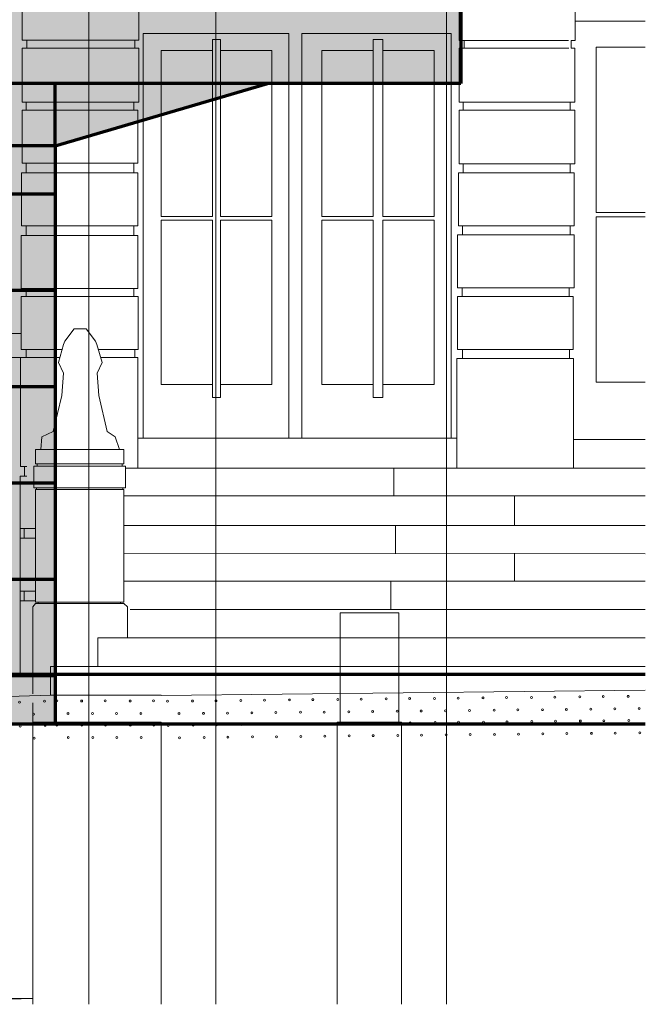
# Model space of a CAD drawing. Header units: millimetres. Extents: x -74 to 79, y 0 to 54.
# Tile 98 of 164: x -10.54 to -8.59, y 25.45 to 28.51. Entities that reach past the tile are written whole.
import ezdxf

# ---------------------------------------------------------------- set-up
doc = ezdxf.new("R2010")
doc.units = ezdxf.units.MM
for name, color, linetype, lineweight in [('01_Neubau_Linen', 7, 'Continuous', 20), ('10_Achsen Neubau', 7, 'Continuous', 20), ('WPG_Fassadenverkleidung', 7, 'Continuous', 20), ('WPG_Fußbodenaufbau', 7, 'Continuous', 20), ('WPG_Pfosten-Riegel-Fassade', 7, 'Continuous', 20), ('WPG_Treppen', 7, 'Continuous', 20)]:
    doc.layers.add(name, color=color, linetype=linetype, lineweight=lineweight)

msp = doc.modelspace()

# ---------------------------------------------------------------- hatches: boundary and pattern name
at = {"layer": 'WPG_Fassadenverkleidung', "lineweight": 35, "true_color": 0xffffff}
h = msp.add_hatch(color=7, dxfattribs=at)
h.paths.add_polyline_path([(-9.7671293, 28.3153829), (-9.1654174, 28.3153829), (-9.1654174, 28.660882), (-9.9280149, 28.660882), (-9.9280149, 31.4949749), (-9.1654174, 31.4949749), (-9.1654174, 31.7089401), (-9.9280149, 31.7089401), (-9.9280149, 32.1024633), (-31.0093852, 32.1024633), (-31.0093852, 31.7089401), (-33.9185944, 31.7089401), (-33.9185944, 31.4949749), (-32.9888868, 31.4949749), (-32.9888868, 28.660882), (-33.9185944, 28.660882), (-33.9185944, 28.3153829), (-33.3168825, 28.3153829), (-32.9888868, 28.2926214), (-32.9888868, 26.3208813), (-32.8388868, 26.3208813), (-32.8388868, 28.2822121), (-30.5140928, 28.1208813), (-30.5140928, 26.3208813), (-10.4280149, 26.3208813), (-10.4280149, 28.1208813)])
h.paths.add_polyline_path([(-31.0093852, 28.660882), (-32.8388868, 28.660882), (-32.8388868, 31.4949749), (-31.0093852, 31.4949749)])
at = {"layer": 'WPG_Fassadenverkleidung', "lineweight": 35, "true_color": 0x000000}
msp.add_hatch(color=18, dxfattribs=at).paths.add_polyline_path([(-9.7671293, 28.3153829), (-30.5140928, 28.3153829), (-30.5140928, 28.1208813), (-10.4280149, 28.1208813)])
at = {"layer": 'WPG_Pfosten-Riegel-Fassade', "lineweight": 35, "true_color": 0x990000}
msp.add_hatch(color=14, dxfattribs=at).paths.add_polyline_path([(-9.1654174, 28.3153829), (-33.9185944, 28.3153829), (-33.9185944, 28.660882), (-9.1654174, 28.660882)])

# ---------------------------------------------------------------- linework, layer by layer
at = {"color": 8, "linetype": 'Continuous', "lineweight": 18}
for p, q in [((-10.5309765, 28.6149567), (-10.5309765, 28.4497311)), ((-10.168027, 28.4497311), (-10.168027, 28.6149567)), ((-9.1701934, 28.611285), (-9.1701934, 28.4487676)), ((-8.8096398, 28.4487676), (-8.8096398, 28.611285)), ((-8.5907793, 28.5093315), (-8.8096398, 28.5093315)), ((-10.1540884, 28.4705653), (-10.1540884, 27.2101793)), ((-9.7011373, 28.4705653), (-10.1540884, 28.4705653)), ((-9.7011373, 27.2101793), (-9.7011373, 28.4705653)), ((-9.66024, 27.2101793), (-9.66024, 28.4705653)), ((-9.66024, 28.4705653), (-9.1951996, 28.4705653)), ((-9.1951996, 28.4705653), (-9.1951996, 27.2101793)), ((-10.5309765, 28.4497311), (-10.5167059, 28.4497311)), ((-10.5167059, 28.4497311), (-10.5167059, 28.4248369)), ((-10.5167059, 28.4497311), (-10.1805215, 28.4497311)), ((-10.1805215, 28.4248369), (-10.1805215, 28.4497311)), ((-10.1805215, 28.4497311), (-10.168027, 28.4497311)), ((-9.9384804, 28.4174725), (-9.9384804, 28.4524879)), ((-9.9384804, 28.4524879), (-9.9131783, 28.4524879)), ((-9.9131783, 28.4524879), (-9.9131783, 28.4174725)), ((-9.4381514, 28.4174725), (-9.4381514, 28.4526886)), ((-9.4381514, 28.4526886), (-9.4080123, 28.4526886)), ((-9.4080123, 28.4526886), (-9.4080123, 28.4174725)), ((-9.1701934, 28.4487676), (-9.1552219, 28.4487676)), ((-9.1552219, 28.4487676), (-8.8296582, 28.4487676)), ((-9.1552219, 28.4487676), (-9.1552219, 28.4246842)), ((-8.8221088, 28.4246842), (-8.8221088, 28.4487676)), ((-8.8221088, 28.4487676), (-8.8096398, 28.4487676)), ((-8.5907793, 28.428125), (-8.7434639, 28.428125)), ((-8.7434639, 28.428125), (-8.7434639, 27.9130022)), ((-10.5167059, 28.4248369), (-10.5309765, 28.4248369)), ((-10.5309765, 28.4248369), (-10.5309765, 28.2573484)), ((-10.5167059, 28.4248369), (-10.1805215, 28.4248369)), ((-10.168027, 28.4248369), (-10.1805215, 28.4248369)), ((-10.168027, 28.2573484), (-10.168027, 28.4248369)), ((-10.0984804, 27.9014789), (-10.0984804, 28.4174725)), ((-10.0984804, 28.4174725), (-9.9384804, 28.4174725)), ((-9.9384804, 28.4174725), (-9.9384804, 27.9014789)), ((-9.7531783, 28.4174725), (-9.9131783, 28.4174725)), ((-9.9131783, 28.4174725), (-9.9131783, 27.9014789)), ((-9.7531783, 27.9014789), (-9.7531783, 28.4174725)), ((-9.4381514, 28.4174725), (-9.5981514, 28.4174725)), ((-9.5981514, 28.4174725), (-9.5981514, 27.9014789)), ((-9.4381514, 27.9014789), (-9.4381514, 28.4174725)), ((-9.2480123, 28.4174725), (-9.4080123, 28.4174725)), ((-9.4080123, 28.4174725), (-9.4080123, 27.9014789)), ((-9.2480123, 27.9014789), (-9.2480123, 28.4174725)), ((-9.1701737, 28.4246842), (-9.1701737, 28.257014)), ((-9.1552219, 28.4246842), (-9.1701737, 28.4246842)), ((-9.1552219, 28.4246842), (-8.8286749, 28.4246842)), ((-8.8097151, 28.4246842), (-8.8221088, 28.4246842)), ((-8.8097093, 28.257014), (-8.8097093, 28.4246842)), ((-10.5309765, 28.2573484), (-10.5184955, 28.2573484)), ((-10.5184955, 28.2573484), (-10.5184955, 28.2321823)), ((-10.5184955, 28.2573484), (-10.1828332, 28.2573484)), ((-10.1828332, 28.2321823), (-10.1828332, 28.2573484)), ((-10.1828332, 28.2573484), (-10.168027, 28.2573484)), ((-9.1701737, 28.257014), (-9.1576538, 28.257014)), ((-9.1576538, 28.257014), (-8.8247151, 28.257014)), ((-9.1576538, 28.257014), (-9.1576538, 28.2319172)), ((-8.8247151, 28.2319172), (-8.8247151, 28.257014)), ((-8.8247151, 28.257014), (-8.8097093, 28.257014)), ((-10.5184955, 28.2321823), (-10.5309138, 28.2321823)), ((-10.5309138, 28.2321823), (-10.5309138, 28.0670397)), ((-10.5184955, 28.2321823), (-10.1828332, 28.2321823)), ((-10.1705463, 28.2321823), (-10.1828332, 28.2321823)), ((-10.1705463, 28.0670397), (-10.1705463, 28.2321823)), ((-9.1576538, 28.2319172), (-9.1700027, 28.2319172)), ((-9.1700027, 28.2319172), (-9.1700027, 28.0645849)), ((-9.1576538, 28.2319172), (-8.8247151, 28.2319172)), ((-8.8097151, 28.2319172), (-8.8247151, 28.2319172)), ((-8.8097151, 28.0645849), (-8.8097151, 28.2319172)), ((-10.5309138, 28.0670397), (-10.5185619, 28.0670397)), ((-10.5185619, 28.0670397), (-10.5185619, 28.0369273)), ((-10.5185619, 28.0670397), (-10.1829385, 28.0670397)), ((-10.1829385, 28.0369273), (-10.1829385, 28.0670397)), ((-10.1829385, 28.0670397), (-10.1705463, 28.0670397)), ((-9.1700027, 28.0645849), (-9.1576345, 28.0645849)), ((-9.1576345, 28.0645849), (-8.8247151, 28.0645849)), ((-9.1576345, 28.0645849), (-9.1576345, 28.0368453)), ((-8.8247151, 28.0368453), (-8.8247151, 28.0645849)), ((-8.8247151, 28.0645849), (-8.8097151, 28.0645849)), ((-10.5335619, 28.0369273), (-10.5335619, 27.8717675)), ((-10.5185619, 28.0369273), (-10.5335619, 28.0369273)), ((-10.5185619, 28.0369273), (-10.1829385, 28.0369273)), ((-10.1706123, 28.0369273), (-10.1829385, 28.0369273)), ((-10.1706123, 27.8717675), (-10.1706123, 28.0369273)), ((-9.1576345, 28.0368453), (-9.1727949, 28.0368453)), ((-9.1727949, 28.0368453), (-9.1727949, 27.8717821)), ((-9.1576345, 28.0368453), (-8.8247151, 28.0368453)), ((-8.8124009, 28.0368453), (-8.8247151, 28.0368453)), ((-8.8124009, 27.8717821), (-8.8124009, 28.0368453)), ((-8.7434639, 27.9130022), (-8.5907793, 27.9130022)), ((-9.9384804, 27.9014789), (-10.0984804, 27.9014789)), ((-10.0984804, 27.3774725), (-10.0984804, 27.8899166)), ((-10.0984804, 27.8899166), (-9.9384804, 27.8899166)), ((-9.9384804, 27.8899166), (-9.9384804, 27.3774725)), ((-9.9131783, 27.9014789), (-9.7531783, 27.9014789)), ((-9.9131783, 27.8899166), (-9.9131783, 27.3774725)), ((-9.9131783, 27.8899166), (-9.7531783, 27.8899166)), ((-9.7531783, 27.3774725), (-9.7531783, 27.8899166)), ((-9.5981514, 27.9014789), (-9.4381514, 27.9014789)), ((-9.5981514, 27.8899166), (-9.5981514, 27.3774725)), ((-9.5981514, 27.8899166), (-9.4381514, 27.8899166)), ((-9.4381514, 27.3774725), (-9.4381514, 27.8899166)), ((-9.4080123, 27.9014789), (-9.2480123, 27.9014789)), ((-9.4080123, 27.8899166), (-9.2480123, 27.8899166)), ((-9.4080123, 27.8899166), (-9.4080123, 27.3774725)), ((-9.2480123, 27.3774725), (-9.2480123, 27.8899166)), ((-8.7434639, 27.3853735), (-8.7434639, 27.9003735)), ((-8.7434639, 27.9003735), (-8.5907793, 27.9003735)), ((-10.5335619, 27.8717675), (-10.5187381, 27.8717675)), ((-10.5187381, 27.8717675), (-10.5187381, 27.8418652)), ((-10.5187381, 27.8717675), (-10.1829939, 27.8717675)), ((-10.1829939, 27.8418652), (-10.1829939, 27.8717675)), ((-10.1829939, 27.8717675), (-10.1706123, 27.8717675)), ((-9.1603811, 27.8442932), (-9.1754045, 27.8442932)), ((-9.1754045, 27.8442932), (-9.1754045, 27.6791831)), ((-9.1727949, 27.8717821), (-9.1603811, 27.8717821)), ((-9.1603811, 27.8717821), (-8.8249948, 27.8717821)), ((-9.1603811, 27.8717821), (-9.1603811, 27.8442932)), ((-9.1603811, 27.8442932), (-8.8249948, 27.8442932)), ((-8.8249948, 27.8442932), (-8.8249948, 27.8717821)), ((-8.8249948, 27.8717821), (-8.8124009, 27.8717821)), ((-8.8124558, 27.8442932), (-8.8249948, 27.8442932)), ((-8.8124558, 27.6791831), (-8.8124558, 27.8442932)), ((-10.5187381, 27.8418652), (-10.5337402, 27.8418652)), ((-10.5337402, 27.8418652), (-10.5337402, 27.6767063)), ((-10.5187381, 27.8418652), (-10.1829939, 27.8418652)), ((-10.1706116, 27.8418652), (-10.1829939, 27.8418652)), ((-10.1706116, 27.6767063), (-10.1706116, 27.8418652)), ((-10.5337402, 27.6767063), (-10.5188464, 27.6767063)), ((-10.5188464, 27.6767063), (-10.1830668, 27.6767063)), ((-10.5188464, 27.6767063), (-10.5188464, 27.6517884)), ((-10.1830668, 27.6517884), (-10.1830668, 27.6767063)), ((-10.1830668, 27.6767063), (-10.1706116, 27.6767063)), ((-9.1754045, 27.6791831), (-9.1605425, 27.6791831)), ((-9.1605425, 27.6791831), (-8.8275171, 27.6791831)), ((-9.1605425, 27.6791831), (-9.1605425, 27.6516093)), ((-8.8275171, 27.6516093), (-8.8275171, 27.6791831)), ((-8.8275171, 27.6791831), (-8.8124558, 27.6791831)), ((-10.5188464, 27.6517884), (-10.5340405, 27.6517884)), ((-10.5340405, 27.6517884), (-10.5340405, 27.4867026)), ((-10.5188464, 27.6517884), (-10.1830668, 27.6517884)), ((-10.1703356, 27.6517884), (-10.1830668, 27.6517884)), ((-10.1703356, 27.4867026), (-10.1703356, 27.6517884)), ((-9.1755148, 27.6516093), (-9.1755148, 27.4866237)), ((-9.1605425, 27.6516093), (-9.1755148, 27.6516093)), ((-9.1605425, 27.6516093), (-8.8275171, 27.6516093)), ((-8.8150658, 27.6516093), (-8.8275171, 27.6516093)), ((-8.8150658, 27.4866237), (-8.8150658, 27.6516093)), ((-10.6849144, 27.5369186), (-10.5340405, 27.5369186)), ((-10.3693901, 27.5507428), (-10.3976554, 27.5126338)), ((-10.3693901, 27.5507428), (-10.3976554, 27.5126338)), ((-10.3693901, 27.5507428), (-10.3312892, 27.5507428)), ((-10.3312892, 27.5507428), (-10.3030239, 27.5126338)), ((-10.3976554, 27.5126338), (-10.4025163, 27.5028111)), ((-10.3976554, 27.5126338), (-10.4025163, 27.5028111)), ((-10.3030239, 27.5126338), (-10.2981631, 27.5028111)), ((-10.5340405, 27.4867026), (-10.5190586, 27.4867026)), ((-10.5190586, 27.4867026), (-10.5190586, 27.4619452)), ((-10.5190586, 27.4867026), (-10.407019, 27.4867026)), ((-10.4025163, 27.5028111), (-10.4182741, 27.4464374)), ((-10.4025163, 27.5028111), (-10.4182741, 27.4464374)), ((-10.2981631, 27.5028111), (-10.2824052, 27.4464374)), ((-10.2936603, 27.4867026), (-10.1803567, 27.4867026)), ((-10.1803567, 27.4619452), (-10.1803567, 27.4867026)), ((-10.1803567, 27.4867026), (-10.1703356, 27.4867026)), ((-9.1755148, 27.4866237), (-9.1603098, 27.4866237)), ((-9.1603098, 27.4866237), (-8.827324, 27.4866237)), ((-9.1603098, 27.4866237), (-9.1603098, 27.4591039)), ((-8.827324, 27.4591039), (-8.827324, 27.4866237)), ((-8.827324, 27.4866237), (-8.8150658, 27.4866237)), ((-10.6849144, 27.4619186), (-10.5365707, 27.4619452)), ((-10.5190586, 27.4619452), (-10.5365707, 27.4619452)), ((-10.5365707, 27.4619452), (-10.5365707, 27.1219389)), ((-10.5190586, 27.4619452), (-10.4139393, 27.4619452)), ((-10.4182741, 27.4464374), (-10.4027978, 27.4131659)), ((-10.4182741, 27.4464374), (-10.4027978, 27.4131659)), ((-10.2824052, 27.4464374), (-10.2978816, 27.4131659)), ((-10.28674, 27.4619452), (-10.1803567, 27.4619452)), ((-10.170445, 27.4619452), (-10.1803567, 27.4619452)), ((-10.170445, 27.2101793), (-10.170445, 27.4619452)), ((-9.1603098, 27.4591039), (-9.1776847, 27.4591039)), ((-9.1776847, 27.4591039), (-9.1776847, 27.2101793)), ((-9.1603098, 27.4591039), (-8.827324, 27.4591039)), ((-8.8147356, 27.4591039), (-8.827324, 27.4591039)), ((-8.8147356, 27.2061642), (-8.8147356, 27.4591039)), ((-10.4027978, 27.4131659), (-10.4080223, 27.3438751)), ((-10.2978816, 27.4131659), (-10.292657, 27.3438751)), ((-8.5907793, 27.3853735), (-8.7434639, 27.3853735)), ((-9.9384804, 27.3774725), (-10.0984804, 27.3774725)), ((-9.9384804, 27.3774725), (-9.9384804, 27.3374725)), ((-9.9133825, 27.3774725), (-9.7531783, 27.3774725)), ((-9.9131783, 27.3374725), (-9.9131783, 27.3774725)), ((-9.5981514, 27.3774725), (-9.4381514, 27.3774725)), ((-9.4381514, 27.3774725), (-9.4381514, 27.3374725)), ((-9.4080123, 27.3374725), (-9.4080123, 27.3774725)), ((-9.4080123, 27.3774725), (-9.2480123, 27.3774725)), ((-10.4080223, 27.3438751), (-10.4344608, 27.2314157)), ((-10.292657, 27.3438751), (-10.2662185, 27.2314157)), ((-9.9384804, 27.3374725), (-9.9131783, 27.3374725)), ((-9.4381514, 27.3374725), (-9.4080123, 27.3374725)), ((-10.4344608, 27.2314157), (-10.4696797, 27.2147816)), ((-10.2662185, 27.2314157), (-10.2417293, 27.2147816)), ((-10.4696797, 27.2147816), (-10.4726579, 27.1757428)), ((-10.2417293, 27.2147816), (-10.2280214, 27.1757428)), ((-10.170445, 27.117697), (-10.170445, 27.2101793)), ((-10.170445, 27.2101793), (-9.1776847, 27.2101793)), ((-10.170445, 27.117697), (-10.170445, 27.2101793)), ((-10.170445, 27.2101793), (-9.1776847, 27.2101793)), ((-9.1776847, 27.117697), (-9.1776847, 27.2101793)), ((-9.1776847, 27.117697), (-9.1776847, 27.2101793)), ((-8.8147356, 27.2061642), (-8.5907793, 27.2061642)), ((-8.8147356, 27.117697), (-8.8147356, 27.2061642)), ((-8.8147356, 27.117697), (-8.8147356, 27.2061642)), ((-8.8147356, 27.2061642), (-8.5907793, 27.2061642)), ((-10.4897511, 27.1308813), (-10.4897511, 27.1757428)), ((-10.4897511, 27.1757428), (-10.2147511, 27.1757428)), ((-10.2147511, 27.1757428), (-10.2147511, 27.1308813)), ((-10.5365707, 27.1219389), (-10.5240516, 27.1219389)), ((-10.5240516, 27.1219389), (-10.5240516, 27.092121)), ((-10.5240516, 27.1219389), (-10.5166881, 27.1219389)), ((-10.4947511, 27.1236292), (-10.4847511, 27.1236292)), ((-10.4947511, 27.0562652), (-10.4947511, 27.1236292)), ((-10.4847511, 27.1308813), (-10.4897511, 27.1308813)), ((-10.4847511, 27.1236292), (-10.4847511, 27.1308813)), ((-10.4847511, 27.1308813), (-10.2197511, 27.1308813)), ((-10.4847511, 27.1236292), (-10.2197511, 27.1236292)), ((-10.2197511, 27.1308813), (-10.2197511, 27.1236292)), ((-10.2147511, 27.1308813), (-10.2197511, 27.1308813)), ((-10.2197511, 27.1236292), (-10.2097511, 27.1236292)), ((-10.2097511, 27.1236292), (-10.2097511, 27.0562652)), ((-10.170445, 27.117697), (-10.2078397, 27.117697)), ((-9.1788641, 27.117697), (-10.170445, 27.117697)), ((-9.1788641, 27.117697), (-10.170445, 27.117697)), ((-9.3735693, 27.0313413), (-9.3735693, 27.117697)), ((-8.8147356, 27.117697), (-9.1788641, 27.117697)), ((-8.8147356, 27.117697), (-9.1788641, 27.117697)), ((-8.5907793, 27.117697), (-8.8147356, 27.117697)), ((-8.5907793, 27.117697), (-8.8147356, 27.117697)), ((-10.5240516, 27.092121), (-10.5373099, 27.092121)), ((-10.5373099, 27.092121), (-10.5373099, 26.9296952)), ((-10.5240516, 27.092121), (-10.5166881, 27.092121)), ((-10.4947511, 27.0562652), (-10.2173892, 27.0562652)), ((-10.4897511, 27.050443), (-10.4859458, 27.050443)), ((-10.4897511, 26.7003325), (-10.4897511, 27.050443)), ((-10.4859458, 27.050443), (-10.4859458, 27.0562652)), ((-10.4859458, 27.050443), (-10.2173892, 27.050443)), ((-10.2173892, 27.0562652), (-10.2173892, 27.050443)), ((-10.2097511, 27.0562652), (-10.2173892, 27.0562652)), ((-10.2173892, 27.050443), (-10.2147511, 27.050443)), ((-10.2147511, 27.050443), (-10.2147511, 26.7003325)), ((-10.2147511, 27.0313413), (-8.5907793, 27.0313413)), ((-8.9985693, 26.9386302), (-8.9985693, 27.0313413)), ((-10.5373099, 26.8994796), (-10.5373099, 26.9296952)), ((-10.5373099, 26.9296952), (-10.5247385, 26.9296952)), ((-10.5247385, 26.9296952), (-10.5247385, 26.8994796)), ((-10.5247385, 26.9296952), (-10.4897511, 26.9296952)), ((-8.5907793, 26.9386302), (-10.2147511, 26.9386302)), ((-9.3685693, 26.8522745), (-9.3685693, 26.9386302)), ((-10.5247385, 26.8994796), (-10.5373099, 26.8994796)), ((-10.5373099, 26.8994796), (-10.5373099, 26.7344916)), ((-10.5247385, 26.8994796), (-10.4897511, 26.8994796)), ((-10.2147511, 26.8512994), (-8.5907793, 26.8508341)), ((-8.9985693, 26.7655836), (-8.9985693, 26.8522745)), ((-8.5907793, 26.7655836), (-10.2128397, 26.7655836)), ((-9.3835693, 26.676719), (-9.3835693, 26.7655836)), ((-10.5373099, 26.704395), (-10.5373099, 26.7344916)), ((-10.5373099, 26.7344916), (-10.524726, 26.7344916)), ((-10.524726, 26.7344916), (-10.524726, 26.704395)), ((-10.524726, 26.7344916), (-10.4897511, 26.7344916)), ((-10.524726, 26.704395), (-10.5373099, 26.704395)), ((-10.5373099, 26.704395), (-10.5373099, 26.4758813)), ((-10.524726, 26.704395), (-10.4897511, 26.704395)), ((-10.4897511, 26.6952543), (-10.4978397, 26.6852543)), ((-10.4978397, 26.4140671), (-10.4978397, 26.6852543)), ((-10.4808851, 26.7003325), (-10.4897511, 26.7003325)), ((-10.4897511, 26.6952543), (-10.4808851, 26.6952543)), ((-10.4808851, 26.6952543), (-10.4808851, 26.7003325)), ((-10.4808851, 26.7003325), (-10.2251244, 26.7003325)), ((-10.4808851, 26.6952543), (-10.2251244, 26.6952543)), ((-10.2251244, 26.7003325), (-10.2251244, 26.6952543)), ((-10.2147511, 26.7003325), (-10.2251244, 26.7003325)), ((-10.2251244, 26.6952543), (-10.2147511, 26.6952543)), ((-10.2028397, 26.6852543), (-10.2147511, 26.6952543)), ((-10.2028397, 26.6852543), (-10.2028397, 26.5885669)), ((-10.1945643, 26.676719), (-8.5907793, 26.676719)), ((-9.5409768, 26.666719), (-9.3584768, 26.666719)), ((-9.5409768, 26.3258813), (-9.5409768, 26.666719)), ((-9.3584768, 26.3258813), (-9.3584768, 26.666719)), ((-10.2957284, 26.5885669), (-10.2957284, 26.4992791)), ((-8.5907793, 26.5885669), (-10.2957284, 26.5885669)), ((-10.442833, 26.4990671), (-8.5907793, 26.4990671)), ((-10.442833, 26.4095671), (-10.442833, 26.4990671)), ((-10.4978397, 26.4758813), (-11.5304775, 26.4758813)), ((-10.442833, 26.4106617), (-11.7700993, 26.361976)), ((-10.442833, 26.4106617), (-10.097833, 26.4106617)), ((-10.097833, 26.4095671), (-8.5907793, 26.4257738)), ((-10.4978397, 26.3258813), (-10.4978397, 26.3860296)), ((-10.0978397, 26.3258813), (-10.4978397, 26.3258813)), ((-10.4978397, 25.4475177), (-10.4978397, 26.3258813)), ((-10.0978397, 26.2258813), (-10.0978397, 26.3258813)), ((-9.5497268, 26.2258813), (-9.5497268, 26.3258813)), ((-9.3497268, 26.3258813), (-9.5497268, 26.3258813)), ((-9.3497268, 26.2258813), (-9.3497268, 26.3258813)), ((-10.0978397, 25.4475177), (-10.0978397, 26.2258813)), ((-9.5497268, 25.4475177), (-9.5497268, 26.2258813)), ((-9.3497268, 25.4475177), (-9.3497268, 26.2258813)), ((-11.5304775, 25.4658813), (-10.4978397, 25.4658813)), ((-10.4978397, 25.4658813), (-10.9662377, 25.4508813))]:
    msp.add_line(p, q, dxfattribs=at)
for centre in [(-9.3975911, 26.3985541), (-9.3244833, 26.3994911), (-9.2468498, 26.4001752), (-9.1737419, 26.4011122), (-9.0961086, 26.4017962), (-9.0230007, 26.4027332), (-8.9453673, 26.4034173), (-8.8722594, 26.4043543), (-8.794626, 26.4050384), (-8.7215181, 26.4059753), (-8.6438847, 26.4066594), (-10.5391711, 26.3885732), (-10.4615925, 26.3915698), (-10.4233863, 26.3922703), (-10.34575, 26.3921195), (-10.2726363, 26.3922703), (-10.1950001, 26.3921195), (-10.1218863, 26.3922703), (-10.0781897, 26.3913858), (-10.0005562, 26.3920699), (-9.9274484, 26.3930069), (-9.849815, 26.3936909), (-9.7767071, 26.3946279), (-9.6990737, 26.395312), (-9.6259658, 26.396249), (-9.5483324, 26.3969331), (-9.4752245, 26.3978701), (-8.6095513, 26.3682837), (-10.495268, 26.3514149), (-10.3882615, 26.3533767), (-10.3118313, 26.3533767), (-10.2375116, 26.3533767), (-10.1610813, 26.3533767), (-10.0426487, 26.3528723), (-9.9662229, 26.3536942), (-9.8919074, 26.3544933), (-9.8154816, 26.3553152), (-9.7411661, 26.3561144), (-9.6647403, 26.3569362), (-9.5904249, 26.3577354), (-9.513999, 26.3585573), (-9.4396836, 26.3593565), (-9.3632577, 26.3601784), (-9.2889423, 26.3609776), (-9.2125165, 26.3617994), (-9.138201, 26.3625986), (-9.0617752, 26.3634205), (-8.9874597, 26.3642197), (-8.9110339, 26.3650416), (-8.8367184, 26.3658407), (-8.7602926, 26.3666626), (-8.6859771, 26.3674618), (-10.5371669, 26.3133719), (-10.4595883, 26.3163684), (-10.4226325, 26.317046), (-10.3449963, 26.3168953), (-10.2718825, 26.317046), (-10.1942463, 26.3168953), (-10.1211326, 26.317046), (-10.076627, 26.316174), (-9.9989937, 26.3168581), (-9.9258858, 26.3177951), (-9.8482524, 26.3184792), (-9.7751445, 26.3194161), (-9.6975111, 26.3201002), (-9.6244032, 26.3210372), (-9.5467698, 26.3217213), (-9.4736619, 26.3226583), (-9.3960285, 26.3233423), (-9.3229206, 26.3242793), (-9.2452872, 26.3249634), (-9.1721793, 26.3259003), (-9.094546, 26.3265844), (-9.0214381, 26.3275214), (-8.9438047, 26.3282055), (-8.8706968, 26.3291425), (-8.7930634, 26.3298266), (-8.7199555, 26.3307635), (-8.6423221, 26.3314476), (-10.4934144, 26.276208), (-10.387357, 26.2781525), (-10.3110776, 26.2781525), (-10.236607, 26.2781525), (-10.1603276, 26.2781525), (-10.0409353, 26.2776621), (-9.9646603, 26.2784824), (-9.8901941, 26.2792831), (-9.813919, 26.2801034), (-9.7394528, 26.2809042), (-9.6631777, 26.2817245), (-9.5887115, 26.2825252), (-9.5124364, 26.2833455), (-9.4379702, 26.2841463), (-9.3616951, 26.2849666), (-9.2872289, 26.2857674), (-9.2109538, 26.2865876), (-9.1364876, 26.2873884), (-9.0602126, 26.2882087), (-8.9857463, 26.2890095), (-8.9094713, 26.2898298), (-8.8350051, 26.2906306), (-8.75873, 26.2914508), (-8.6842638, 26.2922516), (-8.6079887, 26.2930719)]:
    msp.add_circle(centre, 0.003015, dxfattribs=at)
at = {"layer": '01_Neubau_Linen', "color": 1, "linetype": 'Continuous', "lineweight": 70}
msp.add_line((-9.1654174, 28.660882), (-9.1654174, 28.3153829), dxfattribs=at)
at = {"layer": '10_Achsen Neubau', "color": 7, "linetype": 'Continuous', "lineweight": 18}
for p, q in [((-10.3235133, 25.4475177), (-10.3235133, 33.1025381)), ((-9.9280149, 25.4475177), (-9.9280149, 33.1025381)), ((-9.2102125, 25.4475177), (-9.2102125, 33.1025381))]:
    msp.add_line(p, q, dxfattribs=at)
at = {"layer": 'WPG_Fassadenverkleidung', "color": 9, "linetype": 'Continuous', "lineweight": 0}
for p, q in [((-9.1654174, 28.3153829), (-9.1654174, 28.660882)), ((-9.7671293, 28.3153829), (-30.5140928, 28.3153829)), ((-30.5140928, 28.3153829), (-9.7671293, 28.3153829)), ((-10.4280149, 28.1208813), (-9.7671293, 28.3153829)), ((-10.4280149, 28.1208813), (-9.7671293, 28.3153829)), ((-9.7671293, 28.3153829), (-10.4280149, 28.1208813)), ((-9.7671293, 28.3153829), (-9.1654174, 28.3153829)), ((-30.5140928, 28.1208813), (-10.4280149, 28.1208813)), ((-10.4280149, 26.3208813), (-10.4280149, 28.1208813)), ((-10.4280149, 28.1208813), (-10.4280149, 26.3208813)), ((-30.5140928, 26.3208813), (-10.4280149, 26.3208813)), ((-10.4280149, 26.3208813), (-30.5140928, 26.3208813))]:
    msp.add_line(p, q, dxfattribs=at)
at = {"layer": 'WPG_Fassadenverkleidung', "color": 1, "linetype": 'Continuous', "lineweight": 70}
for p, q in [((-10.4280149, 28.1208813), (-9.7671293, 28.3153829)), ((-10.4280149, 28.1208813), (-10.4280149, 28.3153829)), ((-10.4280149, 28.1208813), (-30.5140928, 28.1208813)), ((-10.4280149, 28.1208813), (-10.4280149, 26.3208813)), ((-10.4280149, 27.9708813), (-19.4612001, 27.9708813)), ((-10.4280149, 27.6708813), (-19.4612001, 27.6708813)), ((-10.4280149, 27.3708813), (-19.4612001, 27.3708813)), ((-10.4280149, 27.0708813), (-19.4612001, 27.0708813)), ((-10.4280149, 26.7708813), (-19.4612001, 26.7708813)), ((-10.4280149, 26.4708813), (-19.4612001, 26.4708813))]:
    msp.add_line(p, q, dxfattribs=at)
at = {"layer": 'WPG_Fußbodenaufbau', "color": 1, "linetype": 'Continuous', "lineweight": 70}
for p, q in [((-30.5140928, 26.3208813), (-10.4280149, 26.3208813)), ((-10.4280149, 26.3208813), (-8.5907793, 26.3208813))]:
    msp.add_line(p, q, dxfattribs=at)
at = {"layer": 'WPG_Pfosten-Riegel-Fassade', "color": 9, "linetype": 'Continuous', "lineweight": 0}
for p, q in [((-9.1654174, 28.660882), (-9.1654174, 28.3153829)), ((-9.1654174, 28.3153829), (-33.9185944, 28.3153829))]:
    msp.add_line(p, q, dxfattribs=at)
at = {"layer": 'WPG_Pfosten-Riegel-Fassade', "color": 1, "linetype": 'Continuous', "lineweight": 70}
for p, q in [((-9.1654174, 28.660882), (-9.1654174, 28.3153829)), ((-9.1654174, 28.3153829), (-33.9185944, 28.3153829))]:
    msp.add_line(p, q, dxfattribs=at)
at = {"layer": 'WPG_Treppen', "color": 1, "linetype": 'Continuous', "lineweight": 70}
msp.add_line((-34.8098786, 26.4758813), (-8.5907793, 26.4758813), dxfattribs=at)

doc.saveas('drawing.dxf')
